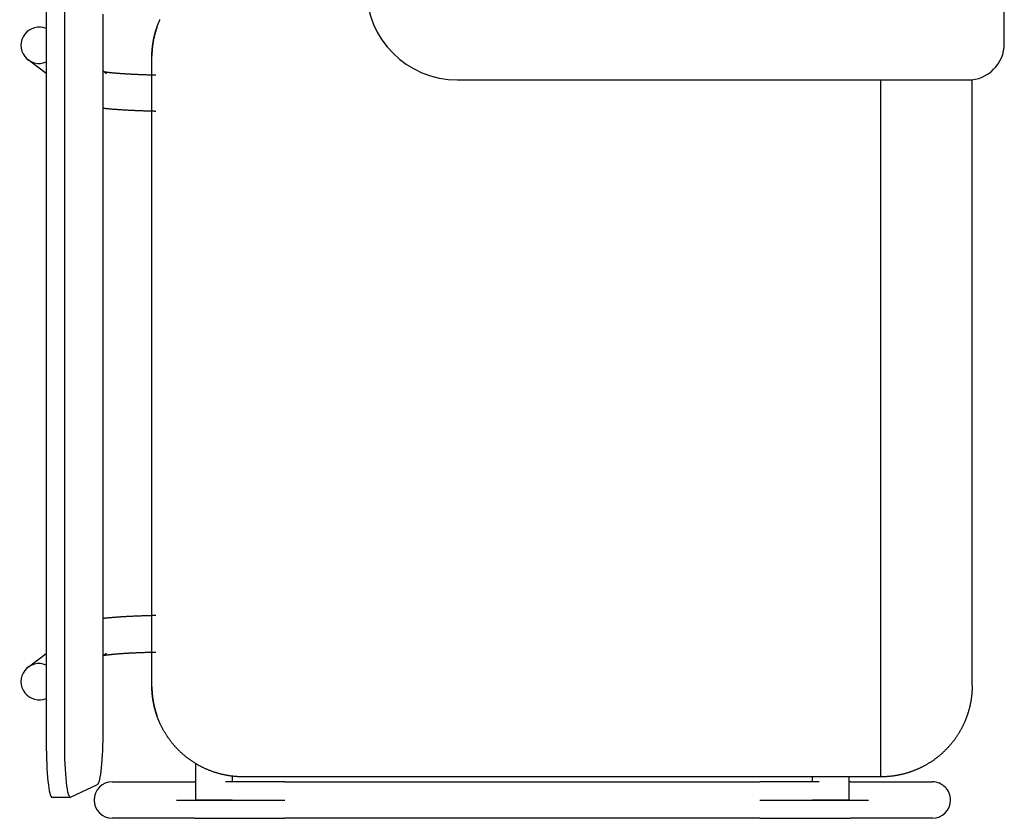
# Model space of a CAD drawing. Header units: metres. Extents: x -1 to 438, y -6 to 53.
# Tile 53 of 149: x 413.319 to 413.86, y 14.669 to 15.107. Entities that reach past the tile are written whole.
import ezdxf

# ---------------------------------------------------------------- set-up
doc = ezdxf.new("R2010")
doc.units = ezdxf.units.M
doc.linetypes.add('CONTINUA', pattern=[0])
doc.layers.add('PA MOBLES ACTUAL', color=7, linetype='CONTINUA', lineweight=25)

msp = doc.modelspace()

# ---------------------------------------------------------------- linework, layer by layer
at = {"layer": 'PA MOBLES ACTUAL', "color": 180, "transparency": 33554687}
for p, q in [((413.85957, 15.09433), (413.85957, 15.35433)), ((413.33397, 15.1175), (413.33397, 14.71058)), ((413.34391, 15.1175), (413.34391, 14.71058)), ((413.36521, 14.71758), (413.36521, 15.1105)), ((413.39192, 14.74126), (413.39192, 15.08741)), ((413.39192, 14.74126), (413.39192, 15.08741)), ((413.33397, 15.07788), (413.32402, 15.08544)), ((413.36521, 15.07927), (413.36699, 15.07792)), ((413.55957, 15.07433), (413.83957, 15.07433)), ((413.79192, 14.69184), (413.79192, 15.07433)), ((413.84192, 14.74184), (413.84192, 15.07447)), ((413.32402, 14.75202), (413.33397, 14.75958)), ((413.36699, 14.75955), (413.36521, 14.75819)), ((413.41605, 14.67906), (413.41605, 14.69905)), ((413.34727, 14.68062), (413.36217, 14.68762)), ((413.37018, 14.68906), (413.41524, 14.68906)), ((413.43605, 14.69218), (413.43605, 14.68906)), ((413.79192, 14.69184), (413.44192, 14.69184)), ((413.46493, 14.68906), (413.72543, 14.68906)), ((413.75431, 14.68906), (413.75431, 14.69184)), ((413.77431, 14.69184), (413.77431, 14.67906)), ((413.77512, 14.68906), (413.82018, 14.68906)), ((413.34711, 14.68058), (413.33717, 14.68058)), ((413.40536, 14.67906), (413.46493, 14.67906)), ((413.43605, 14.67906), (413.41605, 14.67906)), ((413.72543, 14.67906), (413.785, 14.67906)), ((413.77431, 14.67906), (413.75431, 14.67906)), ((413.41524, 14.66906), (413.37018, 14.66906)), ((413.72543, 14.66906), (413.46493, 14.66906)), ((413.82018, 14.66906), (413.77512, 14.66906))]:
    msp.add_line(p, q, dxfattribs=at)
for points in [[(413.39192, 15.08742), (413.39192, 15.08742), (413.39192, 15.08742), (413.39192, 15.08742), (413.39192, 15.08743), (413.39192, 15.08743), (413.39192, 15.08743), (413.39192, 15.08743), (413.39192, 15.08743), (413.39192, 15.08743), (413.39192, 15.08743), (413.39192, 15.08744), (413.39192, 15.08744), (413.39192, 15.08744), (413.39192, 15.08744), (413.39192, 15.08744), (413.39192, 15.08744), (413.39192, 15.08745), (413.39192, 15.08745), (413.39192, 15.08745), (413.39192, 15.08745), (413.39192, 15.08745), (413.39192, 15.08745), (413.39192, 15.08746), (413.39192, 15.08746), (413.39192, 15.08746), (413.39192, 15.08746), (413.39192, 15.08746), (413.39192, 15.08746), (413.39192, 15.08747), (413.39192, 15.08747), (413.39192, 15.08747), (413.39192, 15.08748), (413.39192, 15.08748), (413.39192, 15.08749), (413.39192, 15.08749), (413.39192, 15.0875), (413.39192, 15.08751), (413.39192, 15.08751), (413.39192, 15.08752), (413.39192, 15.08752), (413.39192, 15.08753), (413.39192, 15.08753), (413.39192, 15.08754), (413.39192, 15.08755), (413.39192, 15.08755), (413.39192, 15.08756), (413.39192, 15.08756), (413.39192, 15.08757), (413.39192, 15.08758), (413.39192, 15.08758), (413.39192, 15.08759), (413.39192, 15.0876), (413.39192, 15.0876), (413.39192, 15.08761), (413.39192, 15.08761), (413.39192, 15.08762), (413.39192, 15.08763), (413.39192, 15.08763), (413.39192, 15.08764), (413.39192, 15.08765), (413.39192, 15.08765), (413.39192, 15.08766), (413.39192, 15.08767), (413.39192, 15.08767), (413.39192, 15.08768), (413.39192, 15.08768), (413.39192, 15.08769), (413.39192, 15.0877), (413.39192, 15.0877), (413.39192, 15.08771), (413.39192, 15.08772), (413.39192, 15.08772), (413.39192, 15.08773), (413.39192, 15.08773), (413.39192, 15.08774), (413.39192, 15.08775), (413.39192, 15.08775), (413.39192, 15.08776), (413.39192, 15.08777), (413.39192, 15.08777), (413.39192, 15.08778), (413.39192, 15.08778), (413.39192, 15.08779), (413.39192, 15.0878), (413.39192, 15.0878), (413.39192, 15.08781), (413.39193, 15.08781), (413.39193, 15.08782), (413.39193, 15.08783), (413.39193, 15.08783), (413.39193, 15.0879), (413.39193, 15.08796), (413.39193, 15.08802), (413.39193, 15.08809), (413.39193, 15.08816), (413.39194, 15.08822), (413.39194, 15.08829), (413.39194, 15.08836), (413.39194, 15.08843), (413.39194, 15.0885), (413.39195, 15.08857), (413.39195, 15.08864), (413.39195, 15.0887), (413.39195, 15.08877), (413.39196, 15.08884), (413.39196, 15.08891), (413.39196, 15.08898), (413.39197, 15.08905), (413.39197, 15.08912), (413.39197, 15.08919), (413.39197, 15.08926), (413.39198, 15.08933), (413.39198, 15.0894), (413.39199, 15.08947), (413.39199, 15.08953), (413.39199, 15.0896), (413.392, 15.08967), (413.392, 15.08973), (413.392, 15.0898), (413.39201, 15.08986), (413.39202, 15.09008), (413.39204, 15.09029), (413.39205, 15.09051), (413.39207, 15.09073), (413.39209, 15.09095), (413.3921, 15.09118), (413.39213, 15.0914), (413.39215, 15.09162), (413.39217, 15.09185), (413.39219, 15.09208), (413.39222, 15.0923), (413.39224, 15.09253), (413.39227, 15.09276), (413.3923, 15.09299), (413.39233, 15.09322), (413.39236, 15.09345), (413.39239, 15.09368), (413.39242, 15.09391), (413.39245, 15.09414), (413.39249, 15.09438), (413.39252, 15.09461), (413.39256, 15.09484), (413.3926, 15.09507), (413.39264, 15.09531), (413.39268, 15.09554), (413.39272, 15.09577), (413.39276, 15.09601), (413.39281, 15.09624), (413.39285, 15.09648), (413.3929, 15.09671), (413.39295, 15.09693), (413.39299, 15.09716), (413.39304, 15.09738), (413.39309, 15.09761), (413.39314, 15.09783), (413.39319, 15.09805), (413.39324, 15.09828), (413.3933, 15.0985), (413.39335, 15.09872), (413.3934, 15.09894), (413.39346, 15.09916), (413.39352, 15.09938), (413.39357, 15.0996), (413.39363, 15.09982), (413.39369, 15.10004), (413.39375, 15.10026), (413.39381, 15.10047), (413.39387, 15.10069), (413.39394, 15.1009), (413.394, 15.10112), (413.39406, 15.10133), (413.39413, 15.10154), (413.39419, 15.10175), (413.39426, 15.10196), (413.39433, 15.10217), (413.39439, 15.10238), (413.39446, 15.10259), (413.39453, 15.10279), (413.3946, 15.103), (413.39467, 15.1032)], [(413.39467, 15.1032), (413.39465, 15.10315), (413.39463, 15.1031), (413.39462, 15.10305), (413.3946, 15.103), (413.39458, 15.10295), (413.39456, 15.1029), (413.39455, 15.10284), (413.39453, 15.10279), (413.39451, 15.10274), (413.3945, 15.10269), (413.39448, 15.10264), (413.39446, 15.10259), (413.39445, 15.10254), (413.39443, 15.10249), (413.39441, 15.10244), (413.3944, 15.10239), (413.39438, 15.10234), (413.39436, 15.10229), (413.39435, 15.10224), (413.39433, 15.10218), (413.39431, 15.10213), (413.3943, 15.10208), (413.39428, 15.10203), (413.39426, 15.10198), (413.39425, 15.10193), (413.39423, 15.10188), (413.39422, 15.10183), (413.3942, 15.10178), (413.39418, 15.10173), (413.39417, 15.10168)], [(413.39467, 15.1032), (413.3947, 15.10329), (413.39473, 15.10338), (413.39477, 15.10348), (413.3948, 15.10357), (413.39483, 15.10366), (413.39487, 15.10376), (413.3949, 15.10385), (413.39493, 15.10394), (413.39497, 15.10403), (413.395, 15.10413), (413.39503, 15.10422), (413.39507, 15.10431), (413.3951, 15.1044), (413.39514, 15.1045), (413.39517, 15.10459), (413.39521, 15.10468), (413.39524, 15.10477), (413.39528, 15.10486), (413.39531, 15.10496), (413.39535, 15.10505), (413.39539, 15.10514), (413.39542, 15.10523), (413.39546, 15.10532), (413.3955, 15.10541), (413.39553, 15.10551), (413.39557, 15.1056), (413.39561, 15.10569), (413.39564, 15.10578), (413.39568, 15.10587), (413.39572, 15.10596), (413.39585, 15.10627), (413.39598, 15.10658), (413.39611, 15.10688), (413.39624, 15.10719), (413.39638, 15.10749)], [(413.39417, 15.10168), (413.39412, 15.10152), (413.39407, 15.10136), (413.39402, 15.1012), (413.39397, 15.10103), (413.39393, 15.10087), (413.39388, 15.10071), (413.39383, 15.10055), (413.39379, 15.10039), (413.39374, 15.10022), (413.3937, 15.10006), (413.39365, 15.09989), (413.39361, 15.09973), (413.39356, 15.09956), (413.39352, 15.0994), (413.39348, 15.09923), (413.39343, 15.09906), (413.39339, 15.0989), (413.39335, 15.09873), (413.39331, 15.09856), (413.39327, 15.0984), (413.39323, 15.09823), (413.39319, 15.09806), (413.39315, 15.09789), (413.39312, 15.09772), (413.39308, 15.09755), (413.39304, 15.09739), (413.39301, 15.09722), (413.39297, 15.09705), (413.39293, 15.09688), (413.3929, 15.09671), (413.39285, 15.09648), (413.39281, 15.09624), (413.39276, 15.09601), (413.39272, 15.09577), (413.39268, 15.09554), (413.39264, 15.09531), (413.3926, 15.09507), (413.39256, 15.09484), (413.39252, 15.09461), (413.39249, 15.09438), (413.39245, 15.09414), (413.39242, 15.09391), (413.39239, 15.09368), (413.39236, 15.09345), (413.39233, 15.09322), (413.3923, 15.09299), (413.39227, 15.09276), (413.39224, 15.09253), (413.39222, 15.0923), (413.39219, 15.09208), (413.39217, 15.09185), (413.39215, 15.09162), (413.39213, 15.0914), (413.3921, 15.09118), (413.39209, 15.09095), (413.39207, 15.09073), (413.39205, 15.09051), (413.39204, 15.09029), (413.39202, 15.09008), (413.39201, 15.08986), (413.392, 15.0898), (413.392, 15.08973), (413.392, 15.08967), (413.39199, 15.0896), (413.39199, 15.08953), (413.39199, 15.08947), (413.39198, 15.0894), (413.39198, 15.08933), (413.39197, 15.08926), (413.39197, 15.08919), (413.39197, 15.08912), (413.39197, 15.08905), (413.39196, 15.08898), (413.39196, 15.08891), (413.39196, 15.08884), (413.39195, 15.08877), (413.39195, 15.0887), (413.39195, 15.08864), (413.39195, 15.08857), (413.39194, 15.0885), (413.39194, 15.08843), (413.39194, 15.08836), (413.39194, 15.08829), (413.39194, 15.08822), (413.39193, 15.08816), (413.39193, 15.08809), (413.39193, 15.08802), (413.39193, 15.08796), (413.39193, 15.0879), (413.39193, 15.08783), (413.39193, 15.08783), (413.39193, 15.08782), (413.39193, 15.08781), (413.39192, 15.08781), (413.39192, 15.0878), (413.39192, 15.0878), (413.39192, 15.08779), (413.39192, 15.08778), (413.39192, 15.08778), (413.39192, 15.08777), (413.39192, 15.08777), (413.39192, 15.08776), (413.39192, 15.08775), (413.39192, 15.08775), (413.39192, 15.08774), (413.39192, 15.08773), (413.39192, 15.08773), (413.39192, 15.08772), (413.39192, 15.08772), (413.39192, 15.08771), (413.39192, 15.0877), (413.39192, 15.0877), (413.39192, 15.08769), (413.39192, 15.08768), (413.39192, 15.08768), (413.39192, 15.08767), (413.39192, 15.08767), (413.39192, 15.08766), (413.39192, 15.08765), (413.39192, 15.08765), (413.39192, 15.08764), (413.39192, 15.08763), (413.39192, 15.08763), (413.39192, 15.08762), (413.39192, 15.08761), (413.39192, 15.08761), (413.39192, 15.0876), (413.39192, 15.0876), (413.39192, 15.08759), (413.39192, 15.08758), (413.39192, 15.08758), (413.39192, 15.08757), (413.39192, 15.08756), (413.39192, 15.08756), (413.39192, 15.08755), (413.39192, 15.08755), (413.39192, 15.08754), (413.39192, 15.08753), (413.39192, 15.08753), (413.39192, 15.08752), (413.39192, 15.08752), (413.39192, 15.08751), (413.39192, 15.08751), (413.39192, 15.0875), (413.39192, 15.08749), (413.39192, 15.08749), (413.39192, 15.08748), (413.39192, 15.08748), (413.39192, 15.08747), (413.39192, 15.08747), (413.39192, 15.08747), (413.39192, 15.08746), (413.39192, 15.08746), (413.39192, 15.08746), (413.39192, 15.08746), (413.39192, 15.08746), (413.39192, 15.08746), (413.39192, 15.08745), (413.39192, 15.08745), (413.39192, 15.08745), (413.39192, 15.08745), (413.39192, 15.08745), (413.39192, 15.08745), (413.39192, 15.08744), (413.39192, 15.08744), (413.39192, 15.08744), (413.39192, 15.08744), (413.39192, 15.08744), (413.39192, 15.08744), (413.39192, 15.08743), (413.39192, 15.08743), (413.39192, 15.08743), (413.39192, 15.08743), (413.39192, 15.08743), (413.39192, 15.08743), (413.39192, 15.08743), (413.39192, 15.08742), (413.39192, 15.08742), (413.39192, 15.08742), (413.39192, 15.08741)], [(413.36566, 15.07893), (413.36571, 15.07892), (413.36577, 15.07891), (413.36583, 15.0789), (413.36589, 15.07889), (413.36595, 15.07888), (413.36602, 15.07887), (413.36608, 15.07886), (413.36615, 15.07884), (413.36622, 15.07883), (413.36629, 15.07882), (413.36637, 15.07881), (413.36644, 15.0788), (413.36652, 15.07879), (413.3666, 15.07878), (413.36668, 15.07876), (413.36676, 15.07875), (413.36685, 15.07874), (413.36693, 15.07873), (413.36702, 15.07872), (413.36711, 15.0787), (413.3672, 15.07869), (413.3673, 15.07868), (413.36739, 15.07866), (413.36749, 15.07865), (413.36759, 15.07864), (413.36769, 15.07863), (413.3678, 15.07861), (413.3679, 15.0786), (413.36801, 15.07859), (413.36812, 15.07857), (413.36833, 15.07855), (413.36855, 15.07852), (413.36878, 15.0785), (413.36901, 15.07847), (413.36925, 15.07844), (413.3695, 15.07842), (413.36975, 15.07839), (413.37001, 15.07836), (413.37028, 15.07834), (413.37055, 15.07831), (413.37083, 15.07828), (413.37112, 15.07826), (413.37141, 15.07823), (413.37171, 15.0782), (413.37201, 15.07818), (413.37233, 15.07815), (413.37265, 15.07812), (413.37297, 15.0781), (413.37331, 15.07807), (413.37365, 15.07804), (413.37399, 15.07802), (413.37435, 15.07799), (413.37471, 15.07797), (413.37507, 15.07794), (413.37545, 15.07791), (413.37583, 15.07789), (413.37622, 15.07786), (413.37661, 15.07784), (413.37701, 15.07781), (413.37742, 15.07778), (413.37786, 15.07776), (413.37831, 15.07773), (413.37877, 15.07771), (413.37922, 15.07768), (413.37969, 15.07765), (413.38016, 15.07763), (413.38063, 15.0776), (413.38111, 15.07758), (413.38159, 15.07756), (413.38208, 15.07753), (413.38257, 15.07751), (413.38307, 15.07749), (413.38357, 15.07746), (413.38408, 15.07744), (413.38458, 15.07742), (413.3851, 15.0774), (413.38562, 15.07738), (413.38614, 15.07736), (413.38667, 15.07734), (413.3872, 15.07732), (413.38773, 15.0773), (413.38827, 15.07728), (413.38881, 15.07726), (413.38935, 15.07725), (413.3899, 15.07723), (413.39045, 15.07721), (413.39101, 15.07719), (413.39157, 15.07718), (413.39213, 15.07716), (413.3927, 15.07715), (413.39275, 15.07715), (413.39279, 15.07715), (413.39284, 15.07714), (413.39289, 15.07714), (413.39294, 15.07714), (413.39299, 15.07714), (413.39304, 15.07714), (413.39309, 15.07714), (413.39314, 15.07714), (413.39319, 15.07714), (413.39323, 15.07713), (413.39328, 15.07713), (413.39333, 15.07713), (413.39338, 15.07713), (413.39343, 15.07713), (413.39348, 15.07713), (413.39353, 15.07713), (413.39358, 15.07713), (413.39363, 15.07712), (413.39368, 15.07712), (413.39373, 15.07712), (413.39377, 15.07712), (413.39382, 15.07712), (413.39387, 15.07712), (413.39392, 15.07712), (413.39397, 15.07712), (413.39402, 15.07712), (413.39407, 15.07711), (413.39412, 15.07711), (413.39417, 15.07711)], [(413.39417, 15.05711), (413.39407, 15.05711), (413.39397, 15.05711), (413.39387, 15.05711), (413.39378, 15.05712), (413.39368, 15.05712), (413.39358, 15.05712), (413.39348, 15.05712), (413.39338, 15.05712), (413.39329, 15.05713), (413.39319, 15.05713), (413.39309, 15.05713), (413.39299, 15.05713), (413.3929, 15.05714), (413.3928, 15.05714), (413.3927, 15.05714), (413.39261, 15.05714), (413.39251, 15.05715), (413.39241, 15.05715), (413.39231, 15.05715), (413.39222, 15.05715), (413.39212, 15.05716), (413.39202, 15.05716), (413.39193, 15.05716), (413.39183, 15.05716), (413.39173, 15.05717), (413.39164, 15.05717), (413.39154, 15.05717), (413.39144, 15.05717), (413.39135, 15.05718), (413.39125, 15.05718), (413.39063, 15.0572), (413.39001, 15.05722), (413.3894, 15.05723), (413.38879, 15.05725), (413.38818, 15.05727), (413.38758, 15.05729), (413.38698, 15.05731), (413.38639, 15.05734), (413.3858, 15.05736), (413.38521, 15.05738), (413.38463, 15.0574), (413.38405, 15.05743), (413.38348, 15.05745), (413.38292, 15.05747), (413.38235, 15.0575), (413.3818, 15.05752), (413.38124, 15.05755), (413.3807, 15.05758), (413.38015, 15.0576), (413.37961, 15.05763), (413.37908, 15.05766), (413.37855, 15.05769), (413.37803, 15.05772), (413.37751, 15.05774), (413.377, 15.05777), (413.37649, 15.0578), (413.37598, 15.05784), (413.37549, 15.05787), (413.37499, 15.0579), (413.37451, 15.05793), (413.37411, 15.05796), (413.37372, 15.05798), (413.37333, 15.05801), (413.37295, 15.05804), (413.37258, 15.05807), (413.37222, 15.05809), (413.37186, 15.05812), (413.37151, 15.05814), (413.37116, 15.05817), (413.37082, 15.0582), (413.37049, 15.05822), (413.37016, 15.05825), (413.36984, 15.05828), (413.36953, 15.0583), (413.36922, 15.05833), (413.36891, 15.05835), (413.36862, 15.05838), (413.36832, 15.05841), (413.36804, 15.05843), (413.36776, 15.05846), (413.36748, 15.05849), (413.36721, 15.05851), (413.36694, 15.05854), (413.36668, 15.05857), (413.36643, 15.05859), (413.36618, 15.05862), (413.36593, 15.05865), (413.36569, 15.05867), (413.36545, 15.0587), (413.36522, 15.05873)], [(413.39417, 14.78036), (413.39407, 14.78036), (413.39397, 14.78035), (413.39387, 14.78035), (413.39378, 14.78035), (413.39368, 14.78035), (413.39358, 14.78034), (413.39348, 14.78034), (413.39338, 14.78034), (413.39329, 14.78034), (413.39319, 14.78033), (413.39309, 14.78033), (413.39299, 14.78033), (413.3929, 14.78033), (413.3928, 14.78032), (413.3927, 14.78032), (413.39261, 14.78032), (413.39251, 14.78032), (413.39241, 14.78031), (413.39231, 14.78031), (413.39222, 14.78031), (413.39212, 14.78031), (413.39202, 14.7803), (413.39193, 14.7803), (413.39183, 14.7803), (413.39173, 14.7803), (413.39164, 14.78029), (413.39154, 14.78029), (413.39144, 14.78029), (413.39135, 14.78029), (413.39125, 14.78028), (413.39063, 14.78027), (413.39001, 14.78025), (413.3894, 14.78023), (413.38879, 14.78021), (413.38818, 14.78019), (413.38758, 14.78017), (413.38698, 14.78015), (413.38639, 14.78013), (413.3858, 14.78011), (413.38521, 14.78008), (413.38463, 14.78006), (413.38405, 14.78004), (413.38348, 14.78001), (413.38292, 14.77999), (413.38235, 14.77997), (413.3818, 14.77994), (413.38124, 14.77991), (413.3807, 14.77989), (413.38015, 14.77986), (413.37961, 14.77983), (413.37908, 14.77981), (413.37855, 14.77978), (413.37803, 14.77975), (413.37751, 14.77972), (413.377, 14.77969), (413.37649, 14.77966), (413.37598, 14.77963), (413.37549, 14.7796), (413.37499, 14.77957), (413.37451, 14.77953), (413.37411, 14.77951), (413.37372, 14.77948), (413.37333, 14.77945), (413.37295, 14.77943), (413.37258, 14.7794), (413.37222, 14.77937), (413.37186, 14.77935), (413.37151, 14.77932), (413.37116, 14.77929), (413.37082, 14.77927), (413.37049, 14.77924), (413.37016, 14.77921), (413.36984, 14.77919), (413.36953, 14.77916), (413.36922, 14.77914), (413.36891, 14.77911), (413.36862, 14.77908), (413.36832, 14.77906), (413.36804, 14.77903), (413.36776, 14.779), (413.36748, 14.77898), (413.36721, 14.77895), (413.36694, 14.77892), (413.36668, 14.7789), (413.36643, 14.77887), (413.36618, 14.77884), (413.36593, 14.77882), (413.36569, 14.77879), (413.36545, 14.77876), (413.36522, 14.77873)], [(413.36566, 14.75854), (413.36571, 14.75855), (413.36577, 14.75856), (413.36583, 14.75857), (413.36589, 14.75858), (413.36595, 14.75859), (413.36602, 14.7586), (413.36608, 14.75861), (413.36615, 14.75862), (413.36622, 14.75863), (413.36629, 14.75864), (413.36637, 14.75865), (413.36644, 14.75866), (413.36652, 14.75868), (413.3666, 14.75869), (413.36668, 14.7587), (413.36676, 14.75871), (413.36685, 14.75872), (413.36693, 14.75874), (413.36702, 14.75875), (413.36711, 14.75876), (413.3672, 14.75877), (413.3673, 14.75879), (413.36739, 14.7588), (413.36749, 14.75881), (413.36759, 14.75883), (413.36769, 14.75884), (413.3678, 14.75885), (413.3679, 14.75887), (413.36801, 14.75888), (413.36812, 14.75889), (413.36833, 14.75892), (413.36855, 14.75894), (413.36878, 14.75897), (413.36901, 14.75899), (413.36925, 14.75902), (413.3695, 14.75905), (413.36975, 14.75907), (413.37001, 14.7591), (413.37028, 14.75913), (413.37055, 14.75915), (413.37083, 14.75918), (413.37112, 14.75921), (413.37141, 14.75923), (413.37171, 14.75926), (413.37201, 14.75929), (413.37233, 14.75931), (413.37265, 14.75934), (413.37297, 14.75937), (413.37331, 14.75939), (413.37365, 14.75942), (413.37399, 14.75945), (413.37435, 14.75947), (413.37471, 14.7595), (413.37507, 14.75952), (413.37545, 14.75955), (413.37583, 14.75958), (413.37622, 14.7596), (413.37661, 14.75963), (413.37701, 14.75965), (413.37742, 14.75968), (413.37786, 14.75971), (413.37831, 14.75973), (413.37877, 14.75976), (413.37922, 14.75978), (413.37969, 14.75981), (413.38016, 14.75983), (413.38063, 14.75986), (413.38111, 14.75988), (413.38159, 14.75991), (413.38208, 14.75993), (413.38257, 14.75995), (413.38307, 14.75998), (413.38357, 14.76), (413.38408, 14.76002), (413.38458, 14.76004), (413.3851, 14.76006), (413.38562, 14.76009), (413.38614, 14.76011), (413.38667, 14.76013), (413.3872, 14.76014), (413.38773, 14.76016), (413.38827, 14.76018), (413.38881, 14.7602), (413.38935, 14.76022), (413.3899, 14.76024), (413.39045, 14.76025), (413.39101, 14.76027), (413.39157, 14.76029), (413.39213, 14.7603), (413.3927, 14.76032), (413.39275, 14.76032), (413.39279, 14.76032), (413.39284, 14.76032), (413.39289, 14.76032), (413.39294, 14.76032), (413.39299, 14.76032), (413.39304, 14.76032), (413.39309, 14.76033), (413.39314, 14.76033), (413.39319, 14.76033), (413.39323, 14.76033), (413.39328, 14.76033), (413.39333, 14.76033), (413.39338, 14.76033), (413.39343, 14.76033), (413.39348, 14.76034), (413.39353, 14.76034), (413.39358, 14.76034), (413.39363, 14.76034), (413.39368, 14.76034), (413.39373, 14.76034), (413.39377, 14.76034), (413.39382, 14.76034), (413.39387, 14.76035), (413.39392, 14.76035), (413.39397, 14.76035), (413.39402, 14.76035), (413.39407, 14.76035), (413.39412, 14.76035), (413.39417, 14.76035)], [(413.39467, 14.72547), (413.39466, 14.7255), (413.39465, 14.72552), (413.39464, 14.72555), (413.39463, 14.72557), (413.39463, 14.7256), (413.39462, 14.72562), (413.39461, 14.72565), (413.3946, 14.72567), (413.39459, 14.7257), (413.39458, 14.72572), (413.39457, 14.72575), (413.39457, 14.72577), (413.39456, 14.7258), (413.39455, 14.72582), (413.39454, 14.72585), (413.39453, 14.72587), (413.39452, 14.7259), (413.39452, 14.72592), (413.39451, 14.72595), (413.3945, 14.72597), (413.39449, 14.72599), (413.39448, 14.72602), (413.39448, 14.72604), (413.39447, 14.72607), (413.39446, 14.72609), (413.39445, 14.72612), (413.39444, 14.72614), (413.39443, 14.72617), (413.39443, 14.72619), (413.39442, 14.72621), (413.39437, 14.72637), (413.39432, 14.72652), (413.39427, 14.72668), (413.39422, 14.72683), (413.39417, 14.72699), (413.39412, 14.72715), (413.39407, 14.72731), (413.39402, 14.72747), (413.39398, 14.72763), (413.39393, 14.72779), (413.39388, 14.72795), (413.39384, 14.72812), (413.39379, 14.72828), (413.39374, 14.72845), (413.3937, 14.72861), (413.39365, 14.72878), (413.39361, 14.72894), (413.39356, 14.72911), (413.39352, 14.72928), (413.39348, 14.72945), (413.39343, 14.72961), (413.39339, 14.72978), (413.39335, 14.72995), (413.39331, 14.73012), (413.39327, 14.73029), (413.39323, 14.73046), (413.39319, 14.73063), (413.39315, 14.7308), (413.39311, 14.73097), (413.39307, 14.73114), (413.39304, 14.73131), (413.393, 14.73148), (413.39296, 14.73165), (413.39293, 14.73182), (413.39289, 14.732), (413.39286, 14.73217), (413.39283, 14.73234), (413.39279, 14.73251), (413.39276, 14.73268), (413.39273, 14.73285), (413.3927, 14.73302), (413.39267, 14.73318), (413.39264, 14.73335), (413.39261, 14.73352), (413.39258, 14.73369), (413.39256, 14.73386), (413.39253, 14.73402), (413.3925, 14.73419), (413.39248, 14.73436), (413.39245, 14.73452), (413.39243, 14.73469), (413.39241, 14.73485), (413.39238, 14.73501), (413.39236, 14.73518), (413.39234, 14.73534), (413.39232, 14.7355), (413.3923, 14.73566), (413.39228, 14.73582), (413.39226, 14.73598), (413.39224, 14.73613), (413.39223, 14.73626), (413.39221, 14.73639), (413.3922, 14.73652), (413.39219, 14.73665), (413.39217, 14.73678), (413.39216, 14.73692), (413.39215, 14.73705), (413.39213, 14.73719), (413.39212, 14.73733), (413.39211, 14.73746), (413.3921, 14.7376), (413.39209, 14.73774), (413.39207, 14.73788), (413.39206, 14.73802), (413.39205, 14.73816), (413.39204, 14.73829), (413.39203, 14.73843), (413.39202, 14.73857), (413.39202, 14.73871), (413.39201, 14.73885), (413.392, 14.73899), (413.39199, 14.73912), (413.39198, 14.73926), (413.39198, 14.73939), (413.39197, 14.73953), (413.39196, 14.73966), (413.39196, 14.73979), (413.39195, 14.73992), (413.39195, 14.74005), (413.39194, 14.74018), (413.39194, 14.74019), (413.39194, 14.74021), (413.39194, 14.74022), (413.39194, 14.74024), (413.39194, 14.74025), (413.39194, 14.74027), (413.39194, 14.74028), (413.39194, 14.7403), (413.39194, 14.74031), (413.39194, 14.74033), (413.39194, 14.74034), (413.39194, 14.74036), (413.39194, 14.74037), (413.39194, 14.74039), (413.39194, 14.7404), (413.39194, 14.74042), (413.39194, 14.74044), (413.39193, 14.74045), (413.39193, 14.74047), (413.39193, 14.74048), (413.39193, 14.7405), (413.39193, 14.74052), (413.39193, 14.74053), (413.39193, 14.74055), (413.39193, 14.74056), (413.39193, 14.74058), (413.39193, 14.7406), (413.39193, 14.74061), (413.39193, 14.74063), (413.39193, 14.74064), (413.39193, 14.74066), (413.39193, 14.74068), (413.39193, 14.74069), (413.39193, 14.74071), (413.39193, 14.74072), (413.39193, 14.74074), (413.39193, 14.74076), (413.39193, 14.74077), (413.39193, 14.74079), (413.39193, 14.7408), (413.39193, 14.74082), (413.39193, 14.74084), (413.39193, 14.74085), (413.39192, 14.74087), (413.39192, 14.74088), (413.39192, 14.7409), (413.39192, 14.74091), (413.39192, 14.74093), (413.39192, 14.74094), (413.39192, 14.74096), (413.39192, 14.74097), (413.39192, 14.74099), (413.39192, 14.741), (413.39192, 14.74102), (413.39192, 14.74103), (413.39192, 14.74105), (413.39192, 14.74106), (413.39192, 14.74108), (413.39192, 14.74109), (413.39192, 14.74111), (413.39192, 14.74111), (413.39192, 14.74112), (413.39192, 14.74112), (413.39192, 14.74112), (413.39192, 14.74113), (413.39192, 14.74113), (413.39192, 14.74114), (413.39192, 14.74114), (413.39192, 14.74115), (413.39192, 14.74115), (413.39192, 14.74116), (413.39192, 14.74116), (413.39192, 14.74117), (413.39192, 14.74117), (413.39192, 14.74118), (413.39192, 14.74118), (413.39192, 14.74118), (413.39192, 14.74119), (413.39192, 14.74119), (413.39192, 14.7412), (413.39192, 14.7412), (413.39192, 14.74121), (413.39192, 14.74121), (413.39192, 14.74122), (413.39192, 14.74122), (413.39192, 14.74122), (413.39192, 14.74123), (413.39192, 14.74123), (413.39192, 14.74123), (413.39192, 14.74126)], [(413.39192, 14.74124), (413.39192, 14.74123), (413.39192, 14.74123), (413.39192, 14.74123), (413.39192, 14.74122), (413.39192, 14.74122), (413.39192, 14.74122), (413.39192, 14.74121), (413.39192, 14.74121), (413.39192, 14.7412), (413.39192, 14.7412), (413.39192, 14.74119), (413.39192, 14.74119), (413.39192, 14.74118), (413.39192, 14.74118), (413.39192, 14.74118), (413.39192, 14.74117), (413.39192, 14.74117), (413.39192, 14.74116), (413.39192, 14.74116), (413.39192, 14.74115), (413.39192, 14.74115), (413.39192, 14.74114), (413.39192, 14.74114), (413.39192, 14.74113), (413.39192, 14.74113), (413.39192, 14.74112), (413.39192, 14.74112), (413.39192, 14.74112), (413.39192, 14.74111), (413.39192, 14.74111), (413.39192, 14.74109), (413.39192, 14.74108), (413.39192, 14.74106), (413.39192, 14.74105), (413.39192, 14.74103), (413.39192, 14.74102), (413.39192, 14.741), (413.39192, 14.74099), (413.39192, 14.74097), (413.39192, 14.74096), (413.39192, 14.74094), (413.39192, 14.74093), (413.39192, 14.74091), (413.39192, 14.7409), (413.39192, 14.74088), (413.39192, 14.74087), (413.39193, 14.74085), (413.39193, 14.74084), (413.39193, 14.74082), (413.39193, 14.7408), (413.39193, 14.74079), (413.39193, 14.74077), (413.39193, 14.74076), (413.39193, 14.74074), (413.39193, 14.74072), (413.39193, 14.74071), (413.39193, 14.74069), (413.39193, 14.74068), (413.39193, 14.74066), (413.39193, 14.74064), (413.39193, 14.74063), (413.39193, 14.74061), (413.39193, 14.7406), (413.39193, 14.74058), (413.39193, 14.74056), (413.39193, 14.74055), (413.39193, 14.74053), (413.39193, 14.74052), (413.39193, 14.7405), (413.39193, 14.74048), (413.39193, 14.74047), (413.39193, 14.74045), (413.39194, 14.74044), (413.39194, 14.74042), (413.39194, 14.7404), (413.39194, 14.74039), (413.39194, 14.74037), (413.39194, 14.74036), (413.39194, 14.74034), (413.39194, 14.74033), (413.39194, 14.74031), (413.39194, 14.7403), (413.39194, 14.74028), (413.39194, 14.74027), (413.39194, 14.74025), (413.39194, 14.74024), (413.39194, 14.74022), (413.39194, 14.74021), (413.39194, 14.74019), (413.39194, 14.74018), (413.39195, 14.74005), (413.39195, 14.73992), (413.39196, 14.73979), (413.39196, 14.73966), (413.39197, 14.73953), (413.39198, 14.73939), (413.39198, 14.73926), (413.39199, 14.73912), (413.392, 14.73899), (413.39201, 14.73885), (413.39202, 14.73871), (413.39202, 14.73857), (413.39203, 14.73843), (413.39204, 14.73829), (413.39205, 14.73816), (413.39206, 14.73802), (413.39207, 14.73788), (413.39209, 14.73774), (413.3921, 14.7376), (413.39211, 14.73746), (413.39212, 14.73733), (413.39213, 14.73719), (413.39215, 14.73705), (413.39216, 14.73692), (413.39217, 14.73678), (413.39219, 14.73665), (413.3922, 14.73652), (413.39221, 14.73639), (413.39223, 14.73626), (413.39224, 14.73613), (413.39226, 14.73598), (413.39228, 14.73582), (413.3923, 14.73566), (413.39232, 14.7355), (413.39234, 14.73534), (413.39236, 14.73518), (413.39238, 14.73501), (413.39241, 14.73485), (413.39243, 14.73469), (413.39245, 14.73452), (413.39248, 14.73436), (413.3925, 14.73419), (413.39253, 14.73402), (413.39256, 14.73386), (413.39258, 14.73369), (413.39261, 14.73352), (413.39264, 14.73335), (413.39267, 14.73318), (413.3927, 14.73302), (413.39273, 14.73285), (413.39276, 14.73268), (413.39279, 14.73251), (413.39283, 14.73234), (413.39286, 14.73217), (413.39289, 14.732), (413.39293, 14.73182), (413.39296, 14.73165), (413.393, 14.73148), (413.39304, 14.73131), (413.39307, 14.73114), (413.3931, 14.731), (413.39314, 14.73086), (413.39317, 14.73072), (413.3932, 14.73058), (413.39323, 14.73043), (413.39327, 14.73029), (413.3933, 14.73015), (413.39333, 14.73001), (413.39337, 14.72987), (413.3934, 14.72973), (413.39344, 14.72959), (413.39347, 14.72945), (413.39351, 14.72931), (413.39355, 14.72917), (413.39358, 14.72903), (413.39362, 14.72889), (413.39366, 14.72875), (413.3937, 14.72862), (413.39373, 14.72848), (413.39377, 14.72834), (413.39381, 14.7282), (413.39385, 14.72807), (413.39389, 14.72793), (413.39393, 14.7278), (413.39397, 14.72766), (413.39401, 14.72753), (413.39405, 14.72739), (413.39409, 14.72726), (413.39413, 14.72713), (413.39417, 14.727)], [(413.84192, 14.74184), (413.84192, 14.74159), (413.84192, 14.74134), (413.84191, 14.74109), (413.84191, 14.74083), (413.8419, 14.74058), (413.8419, 14.74033), (413.84189, 14.74007), (413.84188, 14.73981), (413.84187, 14.73955), (413.84185, 14.73929), (413.84184, 14.73903), (413.84182, 14.73877), (413.84181, 14.73851), (413.84179, 14.73825), (413.84177, 14.73798), (413.84175, 14.73772), (413.84172, 14.73745), (413.8417, 14.73719), (413.84167, 14.73692), (413.84165, 14.73665), (413.84162, 14.73639), (413.84159, 14.73612), (413.84156, 14.73585), (413.84153, 14.73558), (413.84149, 14.73531), (413.84146, 14.73505), (413.84142, 14.73478), (413.84138, 14.73451), (413.84134, 14.73424), (413.8413, 14.73397), (413.84127, 14.73384), (413.84125, 14.7337), (413.84123, 14.73356), (413.84121, 14.73343), (413.84118, 14.73329), (413.84116, 14.73315), (413.84113, 14.73302), (413.84111, 14.73288), (413.84109, 14.73274), (413.84106, 14.73261), (413.84103, 14.73247), (413.84101, 14.73234), (413.84098, 14.7322), (413.84095, 14.73206), (413.84093, 14.73193), (413.8409, 14.73179), (413.84087, 14.73166), (413.84084, 14.73152), (413.84082, 14.73139), (413.84079, 14.73125), (413.84076, 14.73112), (413.84073, 14.73099), (413.8407, 14.73085), (413.84067, 14.73072), (413.84064, 14.73058), (413.84061, 14.73045), (413.84057, 14.73032), (413.84054, 14.73018), (413.84051, 14.73005), (413.84048, 14.72992)], [(413.39417, 14.727), (413.39418, 14.72695), (413.3942, 14.72689), (413.39422, 14.72684), (413.39423, 14.72679), (413.39425, 14.72674), (413.39426, 14.72669), (413.39428, 14.72664), (413.3943, 14.72659), (413.39431, 14.72654), (413.39433, 14.72649), (413.39435, 14.72644), (413.39436, 14.72639), (413.39438, 14.72633), (413.3944, 14.72628), (413.39441, 14.72623), (413.39443, 14.72618), (413.39445, 14.72613), (413.39446, 14.72608), (413.39448, 14.72603), (413.3945, 14.72598), (413.39451, 14.72593), (413.39453, 14.72588), (413.39455, 14.72583), (413.39456, 14.72578), (413.39458, 14.72573), (413.3946, 14.72568), (413.39462, 14.72563), (413.39463, 14.72557), (413.39465, 14.72552), (413.39467, 14.72547)], [(413.44192, 14.69184), (413.4416, 14.69184), (413.44129, 14.69184), (413.44097, 14.69185), (413.44065, 14.69185), (413.44034, 14.69186), (413.44002, 14.69187), (413.4397, 14.69189), (413.43938, 14.6919), (413.43906, 14.69192), (413.43874, 14.69194), (413.43842, 14.69196), (413.4381, 14.69198), (413.43778, 14.69201), (413.43746, 14.69204), (413.43714, 14.69207), (413.43682, 14.6921), (413.43649, 14.69213), (413.43617, 14.69217), (413.43585, 14.69221), (413.43553, 14.69225), (413.4352, 14.69229), (413.43488, 14.69233), (413.43456, 14.69238), (413.43423, 14.69243), (413.43391, 14.69248), (413.43359, 14.69253), (413.43326, 14.69259), (413.43294, 14.69265), (413.43262, 14.69271), (413.43229, 14.69277), (413.43197, 14.69284), (413.43165, 14.6929), (413.43132, 14.69297), (413.431, 14.69304), (413.43068, 14.69312), (413.43036, 14.69319), (413.43004, 14.69327), (413.42971, 14.69335), (413.42939, 14.69343), (413.42907, 14.69351), (413.42875, 14.6936), (413.42843, 14.69369), (413.42811, 14.69378), (413.42779, 14.69387), (413.42747, 14.69397), (413.42716, 14.69407), (413.42684, 14.69416), (413.42652, 14.69427), (413.4262, 14.69437), (413.42589, 14.69448), (413.42557, 14.69458), (413.42526, 14.69469), (413.42494, 14.69481), (413.42463, 14.69492), (413.42432, 14.69504), (413.42401, 14.69515), (413.42369, 14.69527), (413.42338, 14.6954), (413.42308, 14.69552), (413.42277, 14.69565), (413.42246, 14.69578), (413.42215, 14.69591), (413.42185, 14.69604), (413.42154, 14.69618), (413.42124, 14.69631), (413.42093, 14.69645), (413.42063, 14.69659), (413.42033, 14.69674), (413.42003, 14.69688), (413.41973, 14.69703), (413.41943, 14.69718), (413.41914, 14.69733), (413.41884, 14.69748), (413.41854, 14.69764), (413.41825, 14.69779), (413.41796, 14.69795), (413.41767, 14.69811), (413.41738, 14.69827), (413.41709, 14.69844), (413.4168, 14.6986), (413.41651, 14.69877), (413.41623, 14.69894), (413.41595, 14.69911), (413.41566, 14.69928), (413.41538, 14.69946), (413.4151, 14.69963), (413.41482, 14.69981), (413.41455, 14.69999), (413.41427, 14.70017), (413.414, 14.70036), (413.41372, 14.70054), (413.41345, 14.70073), (413.41318, 14.70092), (413.41292, 14.7011), (413.41265, 14.7013), (413.41239, 14.70149), (413.41212, 14.70168), (413.41186, 14.70188), (413.4116, 14.70208), (413.41134, 14.70227), (413.41108, 14.70247), (413.41083, 14.70268), (413.41058, 14.70288), (413.41032, 14.70308), (413.41007, 14.70329), (413.40983, 14.70349), (413.40958, 14.7037), (413.40933, 14.70391), (413.40909, 14.70412), (413.40885, 14.70433), (413.40861, 14.70455), (413.40837, 14.70476), (413.40813, 14.70497), (413.4079, 14.70519), (413.40767, 14.70541), (413.40744, 14.70563), (413.40721, 14.70584), (413.40698, 14.70606), (413.40676, 14.70629), (413.40653, 14.70651), (413.40631, 14.70673), (413.40609, 14.70695), (413.40587, 14.70718), (413.40566, 14.70741), (413.40544, 14.70764), (413.40522, 14.70787), (413.40501, 14.70811), (413.40479, 14.70834), (413.40458, 14.70858), (413.40437, 14.70882), (413.40416, 14.70906), (413.40395, 14.7093), (413.40374, 14.70955), (413.40353, 14.70979), (413.40333, 14.71004), (413.40312, 14.71029), (413.40292, 14.71054), (413.40272, 14.71079), (413.40252, 14.71105), (413.40232, 14.71131), (413.40212, 14.71156), (413.40193, 14.71182), (413.40173, 14.71208), (413.40154, 14.71235), (413.40135, 14.71261), (413.40116, 14.71288), (413.40097, 14.71314), (413.40078, 14.71341), (413.40059, 14.71368), (413.40041, 14.71396), (413.40023, 14.71423), (413.40005, 14.7145), (413.39987, 14.71478), (413.39969, 14.71506), (413.39952, 14.71534), (413.39934, 14.71562), (413.39917, 14.7159), (413.399, 14.71618), (413.39883, 14.71647), (413.39866, 14.71675), (413.3985, 14.71704), (413.39833, 14.71733), (413.39817, 14.71762), (413.39801, 14.71791), (413.39786, 14.7182), (413.3977, 14.71849), (413.39754, 14.71879), (413.39739, 14.71908), (413.39724, 14.71938), (413.39709, 14.71968), (413.39695, 14.71998), (413.3968, 14.72028), (413.39666, 14.72058), (413.39652, 14.72088), (413.39638, 14.72118), (413.39624, 14.72149), (413.39611, 14.72179), (413.39598, 14.7221), (413.39585, 14.7224), (413.39572, 14.72271), (413.39568, 14.7228), (413.39564, 14.72289), (413.39561, 14.72298), (413.39557, 14.72307), (413.39553, 14.72317), (413.3955, 14.72326), (413.39546, 14.72335), (413.39542, 14.72344), (413.39539, 14.72353), (413.39535, 14.72362), (413.39531, 14.72372), (413.39528, 14.72381), (413.39524, 14.7239), (413.39521, 14.72399), (413.39517, 14.72408), (413.39514, 14.72418), (413.3951, 14.72427), (413.39507, 14.72436), (413.39503, 14.72445), (413.395, 14.72455), (413.39497, 14.72464), (413.39493, 14.72473), (413.3949, 14.72482), (413.39487, 14.72492), (413.39483, 14.72501), (413.3948, 14.7251), (413.39477, 14.72519), (413.39473, 14.72529), (413.3947, 14.72538), (413.39467, 14.72547)], [(413.84048, 14.72992), (413.84042, 14.72967), (413.84035, 14.72942), (413.84029, 14.72917), (413.84022, 14.72891), (413.84015, 14.72866), (413.84008, 14.72841), (413.84001, 14.72816), (413.83994, 14.72792), (413.83987, 14.72767), (413.83979, 14.72742), (413.83972, 14.72717), (413.83964, 14.72692), (413.83956, 14.72667), (413.83948, 14.72643), (413.8394, 14.72618), (413.83932, 14.72593), (413.83924, 14.72569), (413.83915, 14.72544), (413.83907, 14.7252), (413.83898, 14.72495), (413.83889, 14.72471), (413.8388, 14.72447), (413.83871, 14.72422), (413.83862, 14.72398), (413.83853, 14.72374), (413.83843, 14.7235), (413.83834, 14.72325), (413.83824, 14.72301), (413.83814, 14.72277), (413.83804, 14.72253), (413.83791, 14.72223), (413.83778, 14.72192), (413.83765, 14.72161), (413.83751, 14.72131), (413.83737, 14.72101), (413.83723, 14.7207), (413.83709, 14.7204), (413.83695, 14.7201), (413.8368, 14.7198), (413.83665, 14.7195), (413.8365, 14.71921), (413.83635, 14.71891), (413.8362, 14.71862), (413.83604, 14.71832), (413.83589, 14.71803), (413.83573, 14.71774), (413.83557, 14.71745), (413.8354, 14.71716), (413.83524, 14.71687), (413.83507, 14.71659), (413.83491, 14.7163), (413.83474, 14.71602), (413.83457, 14.71574), (413.83439, 14.71545), (413.83422, 14.71517), (413.83404, 14.7149), (413.83386, 14.71462), (413.83368, 14.71434), (413.8335, 14.71407), (413.83332, 14.7138), (413.83313, 14.71353), (413.83295, 14.71326), (413.83276, 14.71299), (413.83257, 14.71272), (413.83238, 14.71246), (413.83219, 14.7122), (413.83199, 14.71194), (413.8318, 14.71168), (413.8316, 14.71142), (413.8314, 14.71116), (413.8312, 14.71091), (413.831, 14.71065), (413.8308, 14.7104), (413.8306, 14.71015), (413.83039, 14.7099), (413.83019, 14.70966), (413.82998, 14.70941), (413.82977, 14.70917), (413.82956, 14.70893), (413.82935, 14.70869), (413.82914, 14.70845), (413.82892, 14.70821), (413.82871, 14.70798), (413.82849, 14.70775), (413.82828, 14.70751), (413.82806, 14.70729), (413.82784, 14.70706), (413.82762, 14.70683), (413.8274, 14.70661), (413.82718, 14.70639), (413.82696, 14.70617), (413.82674, 14.70595), (413.82652, 14.70574), (413.82629, 14.70552), (413.82606, 14.70531), (413.82583, 14.7051), (413.8256, 14.70488), (413.82537, 14.70467), (413.82513, 14.70446), (413.8249, 14.70425), (413.82466, 14.70404), (413.82442, 14.70384), (413.82417, 14.70363), (413.82393, 14.70343), (413.82368, 14.70322), (413.82344, 14.70302), (413.82319, 14.70282), (413.82294, 14.70262), (413.82268, 14.70242), (413.82243, 14.70223), (413.82217, 14.70203), (413.82192, 14.70184), (413.82166, 14.70164), (413.8214, 14.70145), (413.82114, 14.70126), (413.82087, 14.70107), (413.82061, 14.70088), (413.82034, 14.7007), (413.82007, 14.70051), (413.8198, 14.70033), (413.81953, 14.70015), (413.81926, 14.69997), (413.81898, 14.69979), (413.81871, 14.69962), (413.81843, 14.69944), (413.81815, 14.69927), (413.81787, 14.6991), (413.81759, 14.69893), (413.81731, 14.69876), (413.81702, 14.69859), (413.81674, 14.69843), (413.81645, 14.69827), (413.81616, 14.69811), (413.81587, 14.69795), (413.81558, 14.69779), (413.81529, 14.69764), (413.815, 14.69748), (413.8147, 14.69733), (413.81441, 14.69718), (413.81411, 14.69703), (413.81381, 14.69689), (413.81352, 14.69674), (413.81322, 14.6966), (413.81292, 14.69646), (413.81261, 14.69632), (413.81231, 14.69618), (413.81201, 14.69605), (413.8117, 14.69592), (413.8114, 14.69579), (413.81109, 14.69566), (413.81078, 14.69553), (413.81048, 14.69541), (413.81017, 14.69528), (413.80986, 14.69516), (413.80955, 14.69505), (413.80923, 14.69493), (413.80892, 14.69482), (413.80861, 14.6947), (413.80829, 14.69459), (413.80798, 14.69449), (413.80766, 14.69438), (413.80735, 14.69428), (413.80703, 14.69418), (413.80671, 14.69408), (413.8064, 14.69398), (413.80608, 14.69388), (413.80576, 14.69379), (413.80544, 14.6937), (413.80512, 14.69361), (413.8048, 14.69352), (413.80448, 14.69344), (413.80416, 14.69336), (413.80384, 14.69328), (413.80351, 14.6932), (413.80319, 14.69312), (413.80287, 14.69305), (413.80255, 14.69298), (413.80222, 14.69291), (413.8019, 14.69284), (413.80158, 14.69278), (413.80125, 14.69272), (413.80093, 14.69265), (413.8006, 14.6926), (413.80028, 14.69254), (413.79996, 14.69249), (413.79963, 14.69244), (413.79931, 14.69239), (413.79898, 14.69234), (413.79866, 14.69229), (413.79834, 14.69225), (413.79801, 14.69221), (413.79769, 14.69217), (413.79737, 14.69213), (413.79704, 14.6921), (413.79672, 14.69207), (413.7964, 14.69204), (413.79607, 14.69201), (413.79575, 14.69198), (413.79543, 14.69196), (413.79511, 14.69194), (413.79479, 14.69192), (413.79447, 14.6919), (413.79415, 14.69189), (413.79383, 14.69187), (413.79351, 14.69186), (413.79319, 14.69185), (413.79287, 14.69185), (413.79255, 14.69184), (413.79224, 14.69184), (413.79192, 14.69184)], [(413.41605, 14.68906), (413.41601, 14.68906), (413.41598, 14.68906), (413.41595, 14.68906), (413.41591, 14.68906), (413.41588, 14.68906), (413.41585, 14.68906), (413.41582, 14.68906), (413.41578, 14.68906), (413.41575, 14.68906), (413.41572, 14.68906), (413.41569, 14.68906), (413.41566, 14.68906), (413.41564, 14.68906), (413.41561, 14.68906), (413.41558, 14.68906), (413.41555, 14.68906), (413.41553, 14.68906), (413.4155, 14.68906), (413.41548, 14.68906), (413.41545, 14.68906), (413.41543, 14.68906), (413.4154, 14.68906), (413.41538, 14.68906), (413.41536, 14.68906), (413.41534, 14.68906), (413.41532, 14.68906), (413.4153, 14.68906), (413.41528, 14.68906), (413.41526, 14.68906), (413.41524, 14.68906)], [(413.46493, 14.68906), (413.46428, 14.68906), (413.46363, 14.68906), (413.46298, 14.68906), (413.46233, 14.68906), (413.46168, 14.68906), (413.46104, 14.68906), (413.46039, 14.68906), (413.45974, 14.68906), (413.4591, 14.68906), (413.45846, 14.68906), (413.45781, 14.68906), (413.45717, 14.68906), (413.45653, 14.68906), (413.45589, 14.68906), (413.45526, 14.68906), (413.45462, 14.68906), (413.45399, 14.68906), (413.45336, 14.68906), (413.45273, 14.68906), (413.4521, 14.68906), (413.45148, 14.68906), (413.45085, 14.68906), (413.45023, 14.68906), (413.44961, 14.68906), (413.44899, 14.68906), (413.44838, 14.68906), (413.44777, 14.68906), (413.44716, 14.68906), (413.44655, 14.68906), (413.44595, 14.68906), (413.44546, 14.68906), (413.44496, 14.68906), (413.44448, 14.68906), (413.44399, 14.68906), (413.44351, 14.68906), (413.44303, 14.68906), (413.44255, 14.68906), (413.44207, 14.68906), (413.4416, 14.68906), (413.44113, 14.68906), (413.44066, 14.68906), (413.4402, 14.68906), (413.43974, 14.68906), (413.43928, 14.68906), (413.43882, 14.68906), (413.43837, 14.68906), (413.43792, 14.68906), (413.43748, 14.68906), (413.43703, 14.68906), (413.43659, 14.68906), (413.43616, 14.68906), (413.43572, 14.68906), (413.43529, 14.68906), (413.43486, 14.68906), (413.43444, 14.68906), (413.43402, 14.68906), (413.4336, 14.68906), (413.43319, 14.68906), (413.43278, 14.68906), (413.43237, 14.68906)], [(413.75799, 14.68906), (413.75795, 14.68906), (413.75791, 14.68906), (413.75788, 14.68906), (413.75784, 14.68906), (413.75781, 14.68906), (413.75777, 14.68906), (413.75774, 14.68906), (413.7577, 14.68906), (413.75767, 14.68906), (413.75763, 14.68906), (413.7576, 14.68906), (413.75756, 14.68906), (413.75753, 14.68906), (413.75749, 14.68906), (413.75745, 14.68906), (413.75742, 14.68906), (413.75738, 14.68906), (413.75735, 14.68906), (413.75731, 14.68906), (413.75728, 14.68906), (413.75724, 14.68906), (413.7572, 14.68906), (413.75717, 14.68906), (413.75713, 14.68906), (413.7571, 14.68906), (413.75706, 14.68906), (413.75703, 14.68906), (413.75699, 14.68906), (413.75695, 14.68906), (413.75692, 14.68906), (413.75647, 14.68906), (413.75603, 14.68906), (413.75557, 14.68906), (413.75512, 14.68906), (413.75466, 14.68906), (413.7542, 14.68906), (413.75373, 14.68906), (413.75326, 14.68906), (413.75279, 14.68906), (413.75231, 14.68906), (413.75183, 14.68906), (413.75135, 14.68906), (413.75086, 14.68906), (413.75037, 14.68906), (413.74988, 14.68906), (413.74938, 14.68906), (413.74888, 14.68906), (413.74838, 14.68906), (413.74788, 14.68906), (413.74737, 14.68906), (413.74686, 14.68906), (413.74634, 14.68906), (413.74583, 14.68906), (413.74531, 14.68906), (413.74478, 14.68906), (413.74426, 14.68906), (413.74373, 14.68906), (413.7432, 14.68906), (413.74267, 14.68906), (413.74213, 14.68906), (413.7416, 14.68906), (413.74106, 14.68906), (413.74051, 14.68906), (413.73997, 14.68906), (413.73943, 14.68906), (413.73888, 14.68906), (413.73833, 14.68906), (413.73778, 14.68906), (413.73723, 14.68906), (413.73668, 14.68906), (413.73613, 14.68906), (413.73557, 14.68906), (413.73502, 14.68906), (413.73446, 14.68906), (413.7339, 14.68906), (413.73334, 14.68906), (413.73278, 14.68906), (413.73222, 14.68906), (413.73166, 14.68906), (413.7311, 14.68906), (413.73053, 14.68906), (413.72997, 14.68906), (413.7294, 14.68906), (413.72884, 14.68906), (413.72827, 14.68906), (413.7277, 14.68906), (413.72713, 14.68906), (413.72657, 14.68906), (413.726, 14.68906), (413.72543, 14.68906)], [(413.77512, 14.68906), (413.7751, 14.68906), (413.77508, 14.68906), (413.77506, 14.68906), (413.77504, 14.68906), (413.77502, 14.68906), (413.775, 14.68906), (413.77498, 14.68906), (413.77495, 14.68906), (413.77493, 14.68906), (413.77491, 14.68906), (413.77488, 14.68906), (413.77486, 14.68906), (413.77483, 14.68906), (413.77481, 14.68906), (413.77478, 14.68906), (413.77475, 14.68906), (413.77472, 14.68906), (413.77469, 14.68906), (413.77467, 14.68906), (413.77464, 14.68906), (413.77461, 14.68906), (413.77458, 14.68906), (413.77454, 14.68906), (413.77451, 14.68906), (413.77448, 14.68906), (413.77445, 14.68906), (413.77441, 14.68906), (413.77438, 14.68906), (413.77435, 14.68906), (413.77431, 14.68906)], [(413.41524, 14.66906), (413.41531, 14.66906), (413.4154, 14.66906), (413.41549, 14.66906), (413.41559, 14.66906), (413.4157, 14.66906), (413.41582, 14.66906), (413.41594, 14.66906), (413.41608, 14.66906), (413.41622, 14.66906), (413.41637, 14.66906), (413.41653, 14.66906), (413.4167, 14.66906), (413.41687, 14.66906), (413.41705, 14.66906), (413.41724, 14.66906), (413.41744, 14.66906), (413.41765, 14.66906), (413.41787, 14.66906), (413.41809, 14.66906), (413.41832, 14.66906), (413.41856, 14.66906), (413.4188, 14.66906), (413.41906, 14.66906), (413.41932, 14.66906), (413.41959, 14.66906), (413.41987, 14.66906), (413.42015, 14.66906), (413.42045, 14.66906), (413.42075, 14.66906), (413.42105, 14.66906), (413.42137, 14.66906), (413.42169, 14.66906), (413.42202, 14.66906), (413.42236, 14.66906), (413.4227, 14.66906), (413.42306, 14.66906), (413.42341, 14.66906), (413.42378, 14.66906), (413.42415, 14.66906), (413.42453, 14.66906), (413.42491, 14.66906), (413.42531, 14.66906), (413.42571, 14.66906), (413.42611, 14.66906), (413.42652, 14.66906), (413.42694, 14.66906), (413.42736, 14.66906), (413.4278, 14.66906), (413.42823, 14.66906), (413.42868, 14.66906), (413.42913, 14.66906), (413.42958, 14.66906), (413.43004, 14.66906), (413.43051, 14.66906), (413.43098, 14.66906), (413.43146, 14.66906), (413.43195, 14.66906), (413.43244, 14.66906), (413.43294, 14.66906), (413.43344, 14.66906), (413.43389, 14.66906), (413.43433, 14.66906), (413.43478, 14.66906), (413.43524, 14.66906), (413.4357, 14.66906), (413.43616, 14.66906), (413.43663, 14.66906), (413.4371, 14.66906), (413.43757, 14.66906), (413.43805, 14.66906), (413.43853, 14.66906), (413.43901, 14.66906), (413.4395, 14.66906), (413.43999, 14.66906), (413.44048, 14.66906), (413.44098, 14.66906), (413.44148, 14.66906), (413.44198, 14.66906), (413.44248, 14.66906), (413.44299, 14.66906), (413.4435, 14.66906), (413.44402, 14.66906), (413.44453, 14.66906), (413.44505, 14.66906), (413.44558, 14.66906), (413.4461, 14.66906), (413.44663, 14.66906), (413.44716, 14.66906), (413.44769, 14.66906), (413.44823, 14.66906), (413.44876, 14.66906), (413.4493, 14.66906), (413.44984, 14.66906), (413.45039, 14.66906), (413.45093, 14.66906), (413.45148, 14.66906), (413.45203, 14.66906), (413.45257, 14.66906), (413.45312, 14.66906), (413.45368, 14.66906), (413.45423, 14.66906), (413.45479, 14.66906), (413.45534, 14.66906), (413.4559, 14.66906), (413.45646, 14.66906), (413.45702, 14.66906), (413.45758, 14.66906), (413.45814, 14.66906), (413.4587, 14.66906), (413.45926, 14.66906), (413.45983, 14.66906), (413.46039, 14.66906), (413.46096, 14.66906), (413.46152, 14.66906), (413.46209, 14.66906), (413.46266, 14.66906), (413.46323, 14.66906), (413.46379, 14.66906), (413.46436, 14.66906), (413.46493, 14.66906)], [(413.72543, 14.66906), (413.72608, 14.66906), (413.72673, 14.66906), (413.72738, 14.66906), (413.72803, 14.66906), (413.72868, 14.66906), (413.72932, 14.66906), (413.72997, 14.66906), (413.73062, 14.66906), (413.73126, 14.66906), (413.7319, 14.66906), (413.73255, 14.66906), (413.73319, 14.66906), (413.73383, 14.66906), (413.73446, 14.66906), (413.7351, 14.66906), (413.73574, 14.66906), (413.73637, 14.66906), (413.737, 14.66906), (413.73763, 14.66906), (413.73826, 14.66906), (413.73888, 14.66906), (413.73951, 14.66906), (413.74013, 14.66906), (413.74075, 14.66906), (413.74136, 14.66906), (413.74198, 14.66906), (413.74259, 14.66906), (413.7432, 14.66906), (413.74381, 14.66906), (413.74441, 14.66906), (413.74501, 14.66906), (413.74561, 14.66906), (413.7462, 14.66906), (413.74679, 14.66906), (413.74738, 14.66906), (413.74796, 14.66906), (413.74853, 14.66906), (413.74911, 14.66906), (413.74968, 14.66906), (413.75024, 14.66906), (413.7508, 14.66906), (413.75136, 14.66906), (413.75191, 14.66906), (413.75246, 14.66906), (413.753, 14.66906), (413.75354, 14.66906), (413.75407, 14.66906), (413.7546, 14.66906), (413.75513, 14.66906), (413.75564, 14.66906), (413.75616, 14.66906), (413.75667, 14.66906), (413.75717, 14.66906), (413.75767, 14.66906), (413.75816, 14.66906), (413.75865, 14.66906), (413.75913, 14.66906), (413.75961, 14.66906), (413.76008, 14.66906), (413.76055, 14.66906), (413.76095, 14.66906), (413.76135, 14.66906), (413.76174, 14.66906), (413.76213, 14.66906), (413.76252, 14.66906), (413.76289, 14.66906), (413.76327, 14.66906), (413.76364, 14.66906), (413.764, 14.66906), (413.76436, 14.66906), (413.76471, 14.66906), (413.76506, 14.66906), (413.7654, 14.66906), (413.76574, 14.66906), (413.76607, 14.66906), (413.7664, 14.66906), (413.76672, 14.66906), (413.76704, 14.66906), (413.76735, 14.66906), (413.76766, 14.66906), (413.76796, 14.66906), (413.76826, 14.66906), (413.76855, 14.66906), (413.76883, 14.66906), (413.76911, 14.66906), (413.76938, 14.66906), (413.76965, 14.66906), (413.76991, 14.66906), (413.77017, 14.66906), (413.77042, 14.66906), (413.77067, 14.66906), (413.77091, 14.66906), (413.77114, 14.66906), (413.77137, 14.66906), (413.77159, 14.66906), (413.7718, 14.66906), (413.77201, 14.66906), (413.77222, 14.66906), (413.77241, 14.66906), (413.7726, 14.66906), (413.77279, 14.66906), (413.77297, 14.66906), (413.77314, 14.66906), (413.77331, 14.66906), (413.77347, 14.66906), (413.77362, 14.66906), (413.77377, 14.66906), (413.77391, 14.66906), (413.77405, 14.66906), (413.77418, 14.66906), (413.7743, 14.66906), (413.77442, 14.66906), (413.77453, 14.66906), (413.77463, 14.66906), (413.77473, 14.66906), (413.77482, 14.66906), (413.7749, 14.66906), (413.77498, 14.66906), (413.77506, 14.66906), (413.77512, 14.66906)]]:
    msp.add_lwpolyline(points, dxfattribs=at)
for centre, radius, start, end in [((413.55957, 15.12433), 0.05, 180, 270), ((413.83957, 15.09433), 0.02, 270, 0), ((413.37018, 14.67906), 0.01, 90, 180), ((413.37018, 14.67906), 0.01, 180, 270)]:
    msp.add_arc(centre, radius, start, end, dxfattribs=at)
for centre, major_axis, ratio, start_param, end_param in [((413.33007, 15.0934), (0.00605, 0.00796), 0.993992, 0.250094, 4.196569), ((413.33007, 14.74406), (0.00605, -0.00796), 0.993992, 2.086617, 6.033091), ((413.36201, 14.71758), (0, 0.03), 0.106466, 3.191551, 4.712389), ((413.33717, 14.71058), (0, -0.03), 0.106466, 4.712389, 6.283185), ((413.34711, 14.71058), (0, -0.03), 0.106466, 4.712389, 6.333144), ((413.82018, 14.67906), (0, -0.01), 0.987805, 1.570796, 3.141593), ((413.82018, 14.67906), (0, -0.01), 0.987805, 0, 1.570796)]:
    msp.add_ellipse(centre, major_axis=major_axis, ratio=ratio, start_param=start_param, end_param=end_param, dxfattribs=at)

doc.saveas('drawing.dxf')
